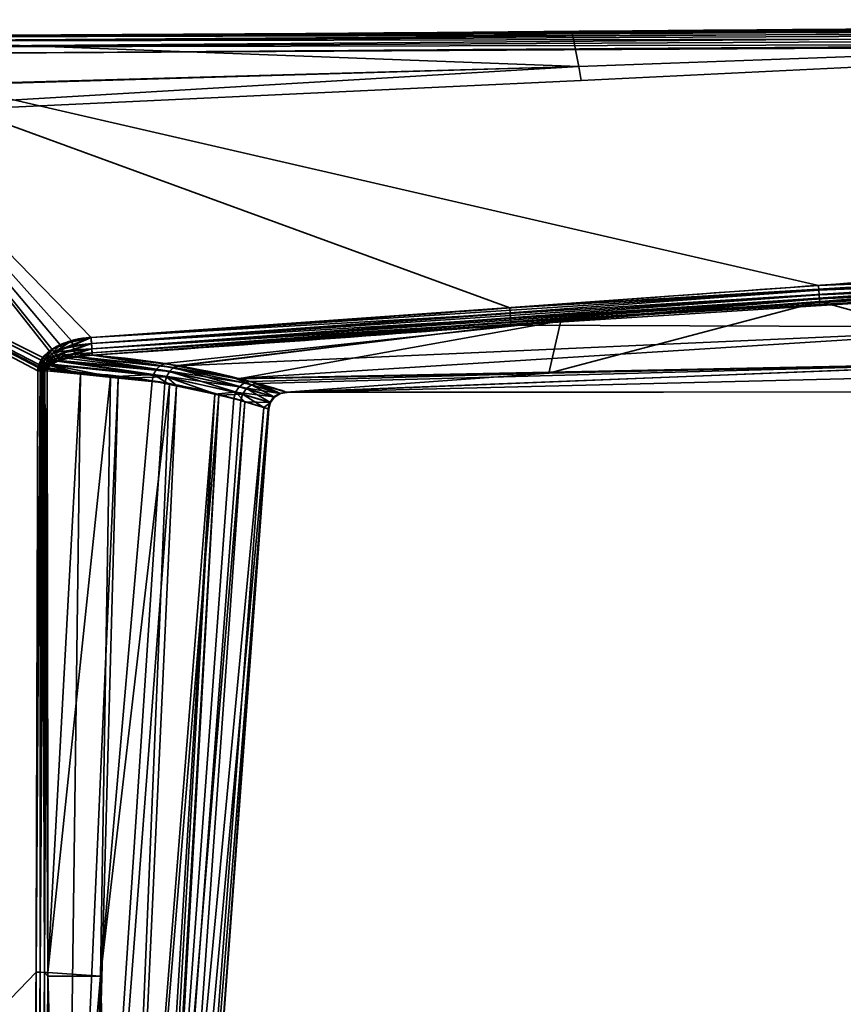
# Model space of a CAD drawing. Header units: millimetres. Extents: x -320 to 8070, y -96 to 57.
# Tile 103 of 111: x 6991 to 7014, y 27 to 54. Entities that reach past the tile are written whole.
import ezdxf

# ---------------------------------------------------------------- set-up
doc = ezdxf.new("R2010")
doc.units = ezdxf.units.MM
doc.layers.add('31', color=7, linetype='Continuous', true_color=0xffffff)

# ---------------------------------------------------------------- blocks, each defined once
blk = doc.blocks.new('UG_SURFACE_004')
at = {"layer": '31', "color": 251, "linetype": 'Continuous', "lineweight": 35}
for points in [[(7006.555, 53.789, 1114.372), (6985.74, 53.697, 1114.481), (7037.999, 53.976, 1114.655)], [(7037.999, 53.904, 1114.794), (7037.999, 53.976, 1114.655), (6985.74, 53.697, 1114.481)], [(7037.999, 53.976, 1093.346), (6985.74, 53.697, 1093.519), (7006.555, 53.789, 1093.628)], [(6985.741, 53.664, 1093.322), (6985.74, 53.697, 1093.519), (7037.999, 53.976, 1093.346)], [(6985.74, 53.697, 1114.481), (6985.741, 53.664, 1114.678), (7037.999, 53.904, 1114.794)], [(7037.999, 53.976, 1093.346), (7037.999, 53.904, 1093.206), (6985.741, 53.664, 1093.322)], [(7037.999, 53.794, 1114.905), (7037.999, 53.904, 1114.794), (6985.741, 53.664, 1114.678)], [(7037.999, 53.904, 1093.206), (7037.999, 53.794, 1093.096), (6985.741, 53.557, 1093.153)], [(6985.741, 53.557, 1093.153), (6985.741, 53.664, 1093.322), (7037.999, 53.904, 1093.206)], [(7037.999, 53.976, 1114.655), (7037.979, 54, 1114.5), (7006.555, 53.789, 1114.372)], [(7037.979, 54, 1093.5), (7006.555, 53.789, 1093.628), (7006.732, 52.855, 1098.436)], [(7006.732, 52.855, 1109.564), (7006.555, 53.789, 1114.372), (7037.979, 54, 1114.5)], [(7006.555, 53.789, 1093.628), (7037.979, 54, 1093.5), (7037.999, 53.976, 1093.346)], [(7037.979, 54, 1114.5), (7037.979, 53.999, 1109.419), (7006.732, 52.855, 1109.564)], [(7006.732, 52.855, 1098.436), (7037.979, 53.999, 1098.581), (7037.979, 54, 1093.5)], [(7037.979, 53.999, 1098.581), (7006.732, 52.855, 1098.436), (7006.801, 52.475, 1104)], [(7006.801, 52.475, 1104), (7006.732, 52.855, 1109.564), (7037.979, 53.999, 1109.419)], [(7037.979, 53.999, 1109.419), (7037.979, 53.999, 1104), (7006.801, 52.475, 1104)], [(7006.801, 52.475, 1104), (7037.979, 53.999, 1104), (7037.979, 53.999, 1098.581)], [(6985.741, 53.649, 1093.713), (6975.492, 51.979, 1098.318), (7006.732, 52.855, 1098.436)], [(7006.732, 52.855, 1109.564), (6975.492, 51.94, 1109.69), (6985.741, 53.649, 1114.287)], [(7006.555, 53.789, 1114.372), (6985.741, 53.649, 1114.287), (6985.74, 53.697, 1114.481)], [(6985.74, 53.697, 1093.519), (6985.741, 53.649, 1093.713), (7006.555, 53.789, 1093.628)], [(7038, 53.654, 1114.976), (7037.999, 53.794, 1114.905), (6985.741, 53.557, 1114.847)], [(6985.741, 53.664, 1114.678), (6985.741, 53.557, 1114.847), (7037.999, 53.794, 1114.905)], [(6985.742, 53.393, 1093.04), (6985.741, 53.557, 1093.153), (7037.999, 53.794, 1093.096)], [(7006.732, 52.855, 1098.436), (7006.555, 53.789, 1093.628), (6985.741, 53.649, 1093.713)], [(6985.741, 53.649, 1114.287), (7006.555, 53.789, 1114.372), (7006.732, 52.855, 1109.564)], [(6985.741, 53.557, 1114.847), (6985.742, 53.393, 1114.96), (7038, 53.654, 1114.976)], [(7037.999, 53.794, 1093.096), (7038, 53.654, 1093.024), (6985.742, 53.393, 1093.04)], [(7038, 53.5, 1115), (7038, 53.654, 1114.976), (6985.742, 53.393, 1114.96)], [(6985.742, 53.393, 1093.04), (7038, 53.654, 1093.024), (7038, 53.5, 1093)], [(6985.742, 53.393, 1114.96), (6985.744, 53.197, 1115), (7038, 53.5, 1115)], [(7038, 53.5, 1093), (6985.744, 53.197, 1093), (6985.742, 53.393, 1093.04)], [(7013.319, 46.841, 1115), (7046.49, 48.233, 1115), (7038, 53.5, 1115), (6985.744, 53.197, 1115)], [(6985.744, 53.197, 1093), (7038, 53.5, 1093), (7037.975, 48.234, 1093), (7004.834, 46.219, 1093)], [(6985.744, 53.197, 1115), (6975.5, 53.146, 1115), (6992.006, 44.859, 1115), (6992.256, 45.082, 1115)], [(6992.188, 45.034, 1093), (6991.955, 44.787, 1093), (6975.5, 53.146, 1093), (6985.744, 53.197, 1093)], [(6991.816, 27.953, 1115), (6991.864, 44.489, 1115), (6975.5, 53.146, 1115), (6975.5, 11, 1115)], [(6991.864, 44.489, 1115), (6991.872, 44.58, 1115), (6975.5, 53.146, 1115)], [(6991.872, 44.58, 1115), (6991.896, 44.667, 1115), (6975.5, 53.146, 1115)], [(6991.896, 44.667, 1115), (6992.006, 44.859, 1115), (6975.5, 53.146, 1115)], [(6975.5, 11, 1093), (6975.5, 53.146, 1093), (6991.864, 44.489, 1093), (6991.816, 27.953, 1093)], [(6975.5, 53.146, 1093), (6991.879, 44.612, 1093), (6991.864, 44.489, 1093)], [(6975.5, 53.146, 1093), (6991.955, 44.787, 1093), (6991.879, 44.612, 1093)], [(6985.744, 53.197, 1115), (6993.328, 45.411, 1115), (7013.319, 46.841, 1115)], [(6985.744, 53.197, 1115), (6992.786, 45.318, 1115), (6993.328, 45.411, 1115)], [(6985.744, 53.197, 1115), (6992.256, 45.082, 1115), (6992.786, 45.318, 1115)], [(6985.744, 53.197, 1093), (6992.479, 45.205, 1093), (6992.188, 45.034, 1093)], [(7004.834, 46.219, 1093), (6993.328, 45.411, 1093), (6985.744, 53.197, 1093)], [(6993.328, 45.411, 1093), (6992.479, 45.205, 1093), (6985.744, 53.197, 1093)], [(6975.488, 51.011, 1104), (7006.801, 52.475, 1104), (7006.732, 52.855, 1098.436)], [(6975.488, 51.011, 1104), (6975.492, 51.94, 1109.69), (7006.732, 52.855, 1109.564)], [(7006.732, 52.855, 1109.564), (7006.801, 52.475, 1104), (6975.488, 51.011, 1104)], [(7006.732, 52.855, 1098.436), (6975.492, 51.979, 1098.318), (6975.488, 51.011, 1104)], [(7006.801, 52.475, 1104), (6975.488, 51.011, 1104), (6975.488, 51.011, 1104)], [(7004.834, 46.219, 1093), (7037.975, 48.234, 1093), (7037.977, 48.124, 1093.012)], [(7046.49, 48.123, 1114.988), (7046.49, 48.233, 1115), (7013.319, 46.841, 1115)], [(7037.977, 48.124, 1093.012), (7004.845, 46.068, 1093.023), (7004.834, 46.219, 1093)], [(7004.855, 45.932, 1093.091), (7004.845, 46.068, 1093.023), (7037.977, 48.124, 1093.012)], [(7037.977, 48.124, 1093.012), (7037.979, 48.02, 1093.048), (7004.855, 45.932, 1093.091)], [(7004.863, 45.822, 1093.196), (7004.855, 45.932, 1093.091), (7037.979, 48.02, 1093.048)], [(7037.979, 48.02, 1093.048), (7037.981, 47.925, 1093.107), (7004.863, 45.822, 1093.196)], [(7019.769, 46.693, 1093.265), (7004.863, 45.822, 1093.196), (7037.981, 47.925, 1093.107)], [(7013.319, 46.841, 1115), (7013.33, 46.705, 1114.981), (7046.49, 48.123, 1114.988)], [(7046.49, 48.019, 1114.952), (7046.49, 48.123, 1114.988), (7013.33, 46.705, 1114.981)], [(7013.33, 46.705, 1114.981), (7013.339, 46.578, 1114.925), (7046.49, 48.019, 1114.952)], [(7046.49, 47.924, 1114.893), (7046.49, 48.019, 1114.952), (7013.339, 46.578, 1114.925)], [(7013.339, 46.578, 1114.925), (7013.346, 46.472, 1114.837), (7046.49, 47.924, 1114.893)], [(7046.49, 47.845, 1114.816), (7046.49, 47.924, 1114.893), (7013.346, 46.472, 1114.837)], [(7013.346, 46.472, 1114.837), (7013.352, 46.395, 1114.722), (7046.49, 47.845, 1114.816)], [(7046.49, 47.845, 1114.816), (7013.352, 46.395, 1114.722), (7019.504, 44.724, 1109.829)], [(7013.33, 46.705, 1114.981), (7013.319, 46.841, 1115), (6993.328, 45.411, 1115)], [(6993.328, 45.411, 1115), (6993.339, 45.242, 1114.97), (7013.33, 46.705, 1114.981)], [(7013.339, 46.578, 1114.925), (7013.33, 46.705, 1114.981), (6993.339, 45.242, 1114.97)], [(6993.339, 45.242, 1114.97), (6993.349, 45.093, 1114.885), (7013.339, 46.578, 1114.925)], [(7013.346, 46.472, 1114.837), (7013.339, 46.578, 1114.925), (6993.349, 45.093, 1114.885)], [(7019.769, 46.693, 1093.265), (7004.869, 45.75, 1093.33), (7004.863, 45.822, 1093.196)], [(7004.869, 45.75, 1093.33), (7019.769, 46.693, 1093.265), (7019.62, 45.696, 1095.484)], [(6993.349, 45.093, 1114.885), (6993.356, 44.982, 1114.754), (7013.346, 46.472, 1114.837)], [(7006.239, 45.87, 1114.677), (7013.346, 46.472, 1114.837), (6993.356, 44.982, 1114.754)], [(7005.911, 44.424, 1109.691), (7019.504, 44.724, 1109.829), (7013.352, 46.395, 1114.722)], [(7013.352, 46.395, 1114.722), (7006.239, 45.87, 1114.677), (7005.911, 44.424, 1109.691)], [(7006.239, 45.87, 1114.677), (7013.352, 46.395, 1114.722), (7013.346, 46.472, 1114.837)], [(6993.328, 45.411, 1093), (7004.834, 46.219, 1093), (7004.845, 46.068, 1093.023)], [(7004.845, 46.068, 1093.023), (6993.339, 45.242, 1093.03), (6993.328, 45.411, 1093)], [(6993.339, 45.242, 1093.03), (7004.845, 46.068, 1093.023), (7004.855, 45.932, 1093.091)], [(7004.855, 45.932, 1093.091), (6993.349, 45.093, 1093.115), (6993.339, 45.242, 1093.03)], [(6993.349, 45.093, 1093.115), (7004.855, 45.932, 1093.091), (7004.863, 45.822, 1093.196)], [(7004.863, 45.822, 1093.196), (6993.356, 44.982, 1093.246), (6993.349, 45.093, 1093.115)], [(6993.356, 44.982, 1114.754), (6993.36, 44.921, 1114.594), (7006.239, 45.87, 1114.677)], [(6993.356, 44.982, 1093.246), (7004.863, 45.822, 1093.196), (7004.869, 45.75, 1093.33)], [(7006.239, 45.87, 1114.677), (6993.36, 44.921, 1114.594), (6995.358, 44.695, 1112.794)], [(7006.239, 45.87, 1114.677), (6995.358, 44.695, 1112.794), (6997.375, 44.269, 1109.603)], [(6997.375, 44.269, 1109.603), (7005.911, 44.424, 1109.691), (7006.239, 45.87, 1114.677)], [(7004.869, 45.75, 1093.33), (6993.36, 44.921, 1093.406), (6993.356, 44.982, 1093.246)], [(6995.723, 44.635, 1095.629), (6993.36, 44.921, 1093.406), (7004.869, 45.75, 1093.33)], [(6995.759, 44.627, 1095.69), (6995.723, 44.635, 1095.629), (7004.869, 45.75, 1093.33)], [(7004.869, 45.75, 1093.33), (7019.62, 45.696, 1095.484), (6995.759, 44.627, 1095.69)], [(6997.304, 44.279, 1098.384), (6995.759, 44.627, 1095.69), (7019.62, 45.696, 1095.484)], [(7019.62, 45.696, 1095.484), (7019.505, 44.728, 1098.156), (6997.304, 44.279, 1098.384)], [(6992.786, 45.318, 1115), (6992.256, 45.082, 1115), (6992.312, 44.998, 1114.99)], [(6992.312, 44.998, 1114.99), (6992.824, 45.186, 1114.981), (6992.786, 45.318, 1115)], [(6992.528, 45.099, 1093.014), (6992.479, 45.205, 1093), (6993.328, 45.411, 1093)], [(6993.328, 45.411, 1093), (6993.339, 45.242, 1093.03), (6992.528, 45.099, 1093.014)], [(6992.574, 44.998, 1093.055), (6992.528, 45.099, 1093.014), (6993.339, 45.242, 1093.03)], [(6993.339, 45.242, 1093.03), (6993.349, 45.093, 1093.115), (6992.574, 44.998, 1093.055)], [(6993.328, 45.411, 1115), (6992.786, 45.318, 1115), (6992.824, 45.186, 1114.981)], [(6992.824, 45.186, 1114.981), (6993.339, 45.242, 1114.97), (6993.328, 45.411, 1115)], [(6993.339, 45.242, 1114.97), (6992.824, 45.186, 1114.981), (6992.858, 45.064, 1114.924)], [(6992.858, 45.064, 1114.924), (6993.349, 45.093, 1114.885), (6993.339, 45.242, 1114.97)], [(6992.019, 44.747, 1093.006), (6991.955, 44.787, 1093), (6992.188, 45.034, 1093)], [(6992.256, 45.082, 1115), (6992.006, 44.859, 1115), (6992.069, 44.809, 1114.993)], [(6992.188, 45.034, 1093), (6992.247, 44.958, 1093.009), (6992.019, 44.747, 1093.006)], [(6992.082, 44.708, 1093.023), (6992.019, 44.747, 1093.006), (6992.247, 44.958, 1093.009)], [(6992.069, 44.809, 1114.993), (6992.312, 44.998, 1114.99), (6992.256, 45.082, 1115)], [(6992.366, 44.917, 1114.959), (6992.312, 44.998, 1114.99), (6992.069, 44.809, 1114.993)], [(6992.247, 44.958, 1093.009), (6992.302, 44.884, 1093.037), (6992.082, 44.708, 1093.023)], [(6992.247, 44.958, 1093.009), (6992.188, 45.034, 1093), (6992.479, 45.205, 1093)], [(6992.479, 45.205, 1093), (6992.528, 45.099, 1093.014), (6992.247, 44.958, 1093.009)], [(6992.302, 44.884, 1093.037), (6992.247, 44.958, 1093.009), (6992.528, 45.099, 1093.014)], [(6992.528, 45.099, 1093.014), (6992.574, 44.998, 1093.055), (6992.302, 44.884, 1093.037)], [(6992.354, 44.816, 1093.082), (6992.302, 44.884, 1093.037), (6992.574, 44.998, 1093.055)], [(6992.858, 45.064, 1114.924), (6992.824, 45.186, 1114.981), (6992.312, 44.998, 1114.99)], [(6992.312, 44.998, 1114.99), (6992.366, 44.917, 1114.959), (6992.858, 45.064, 1114.924)], [(6992.574, 44.998, 1093.055), (6992.615, 44.909, 1093.121), (6992.354, 44.816, 1093.082)], [(6992.888, 44.962, 1114.835), (6992.858, 45.064, 1114.924), (6992.366, 44.917, 1114.959)], [(6992.366, 44.917, 1114.959), (6992.415, 44.843, 1114.909), (6992.888, 44.962, 1114.835)], [(6992.888, 44.962, 1114.835), (6992.415, 44.843, 1114.909), (6992.458, 44.779, 1114.843)], [(6992.458, 44.779, 1114.843), (6992.899, 44.885, 1114.723), (6992.888, 44.962, 1114.835)], [(6992.615, 44.909, 1093.121), (6992.574, 44.998, 1093.055), (6993.349, 45.093, 1093.115)], [(6993.349, 45.093, 1093.115), (6993.356, 44.982, 1093.246), (6992.615, 44.909, 1093.121)], [(6992.615, 44.909, 1093.121), (6993.356, 44.982, 1093.246), (6992.911, 44.868, 1093.282)], [(6993.349, 45.093, 1114.885), (6992.858, 45.064, 1114.924), (6992.888, 44.962, 1114.835)], [(6992.888, 44.962, 1114.835), (6993.356, 44.982, 1114.754), (6993.349, 45.093, 1114.885)], [(6993.356, 44.982, 1114.754), (6992.888, 44.962, 1114.835), (6992.909, 44.887, 1114.72)], [(6992.899, 44.885, 1114.723), (6992.909, 44.887, 1114.72), (6992.888, 44.962, 1114.835)], [(6992.909, 44.887, 1114.72), (6993.36, 44.921, 1114.594), (6993.356, 44.982, 1114.754)], [(6993.356, 44.982, 1093.246), (6993.36, 44.921, 1093.406), (6992.911, 44.868, 1093.282)], [(6998.715, 43.899, 1103.749), (7046.861, 45.079, 1098.017), (7019.407, 43.911, 1103.992)], [(7019.505, 44.728, 1098.156), (7046.861, 45.079, 1098.017), (6998.715, 43.899, 1103.749)], [(6991.946, 44.596, 1093.005), (6991.879, 44.612, 1093), (6991.955, 44.787, 1093)], [(6992.006, 44.859, 1115), (6991.896, 44.667, 1115), (6991.962, 44.644, 1114.995)], [(6991.955, 44.787, 1093), (6992.019, 44.747, 1093.006), (6991.946, 44.596, 1093.005)], [(6992.011, 44.58, 1093.019), (6991.946, 44.596, 1093.005), (6992.019, 44.747, 1093.006)], [(6991.962, 44.644, 1114.995), (6992.069, 44.809, 1114.993), (6992.006, 44.859, 1115)], [(6992.13, 44.76, 1114.974), (6992.069, 44.809, 1114.993), (6991.962, 44.644, 1114.995)], [(6991.962, 44.644, 1114.995), (6992.026, 44.62, 1114.981), (6992.13, 44.76, 1114.974)], [(6992.019, 44.747, 1093.006), (6992.082, 44.708, 1093.023), (6992.011, 44.58, 1093.019)], [(6992.073, 44.564, 1093.041), (6992.011, 44.58, 1093.019), (6992.082, 44.708, 1093.023)], [(6992.188, 44.714, 1114.943), (6992.13, 44.76, 1114.974), (6992.026, 44.62, 1114.981)], [(6992.026, 44.62, 1114.981), (6992.088, 44.598, 1114.956), (6992.188, 44.714, 1114.943)], [(6992.069, 44.809, 1114.993), (6992.13, 44.76, 1114.974), (6992.366, 44.917, 1114.959)], [(6992.082, 44.708, 1093.023), (6992.141, 44.671, 1093.051), (6992.073, 44.564, 1093.041)], [(6992.132, 44.55, 1093.073), (6992.073, 44.564, 1093.041), (6992.141, 44.671, 1093.051)], [(6992.141, 44.671, 1093.051), (6992.082, 44.708, 1093.023), (6992.302, 44.884, 1093.037)], [(6992.188, 44.714, 1114.943), (6992.088, 44.598, 1114.956), (6992.146, 44.577, 1114.924)], [(6992.415, 44.843, 1114.909), (6992.366, 44.917, 1114.959), (6992.13, 44.76, 1114.974)], [(6992.13, 44.76, 1114.974), (6992.188, 44.714, 1114.943), (6992.415, 44.843, 1114.909)], [(6992.141, 44.671, 1093.051), (6992.197, 44.636, 1093.089), (6992.132, 44.55, 1093.073)], [(6992.302, 44.884, 1093.037), (6992.354, 44.816, 1093.082), (6992.141, 44.671, 1093.051)], [(6992.225, 44.653, 1093.096), (6992.141, 44.671, 1093.051), (6992.354, 44.816, 1093.082)], [(6992.225, 44.653, 1093.096), (6992.197, 44.636, 1093.089), (6992.141, 44.671, 1093.051)], [(6992.146, 44.577, 1114.924), (6992.223, 44.653, 1114.904), (6992.188, 44.714, 1114.943)], [(6992.415, 44.843, 1114.909), (6992.188, 44.714, 1114.943), (6992.241, 44.671, 1114.899)], [(6992.223, 44.653, 1114.904), (6992.241, 44.671, 1114.899), (6992.188, 44.714, 1114.943)], [(6992.241, 44.671, 1114.899), (6992.223, 44.653, 1114.904), (6995.047, 44.388, 1112.559)], [(6992.354, 44.816, 1093.082), (6992.399, 44.756, 1093.142), (6992.225, 44.653, 1093.096)], [(6995.397, 44.33, 1095.852), (6992.225, 44.653, 1093.096), (6992.399, 44.756, 1093.142)], [(6992.241, 44.671, 1114.899), (6992.458, 44.779, 1114.843), (6992.415, 44.843, 1114.909)], [(6992.458, 44.779, 1114.843), (6992.241, 44.671, 1114.899), (6995.047, 44.388, 1112.559)], [(6992.399, 44.756, 1093.142), (6992.354, 44.816, 1093.082), (6992.615, 44.909, 1093.121)], [(6992.615, 44.909, 1093.121), (6992.649, 44.837, 1093.208), (6992.399, 44.756, 1093.142)], [(6995.479, 44.476, 1095.806), (6992.399, 44.756, 1093.142), (6992.649, 44.837, 1093.208)], [(6992.399, 44.756, 1093.142), (6995.479, 44.476, 1095.806), (6995.397, 44.33, 1095.852)], [(6992.899, 44.885, 1114.723), (6992.458, 44.779, 1114.843), (6995.124, 44.534, 1112.608)], [(6995.047, 44.388, 1112.559), (6995.124, 44.534, 1112.608), (6992.458, 44.779, 1114.843)], [(6992.911, 44.868, 1093.282), (6992.649, 44.837, 1093.208), (6992.615, 44.909, 1093.121)], [(6995.479, 44.476, 1095.806), (6992.649, 44.837, 1093.208), (6992.911, 44.868, 1093.282)], [(6992.909, 44.887, 1114.72), (6992.899, 44.885, 1114.723), (6995.233, 44.64, 1112.689)], [(6995.124, 44.534, 1112.608), (6995.233, 44.64, 1112.689), (6992.899, 44.885, 1114.723)], [(6993.36, 44.921, 1114.594), (6992.909, 44.887, 1114.72), (6995.233, 44.64, 1112.689)], [(6995.592, 44.582, 1095.728), (6992.911, 44.868, 1093.282), (6993.36, 44.921, 1093.406)], [(6992.911, 44.868, 1093.282), (6995.592, 44.582, 1095.728), (6995.479, 44.476, 1095.806)], [(6995.233, 44.64, 1112.689), (6995.358, 44.695, 1112.794), (6993.36, 44.921, 1114.594)], [(6993.36, 44.921, 1093.406), (6995.723, 44.635, 1095.629), (6995.592, 44.582, 1095.728)], [(6997.375, 44.269, 1109.603), (6995.358, 44.695, 1112.794), (6995.233, 44.64, 1112.689)], [(6997.909, 44.143, 1099.438), (6997.304, 44.279, 1098.384), (7019.505, 44.728, 1098.156)], [(6998.715, 43.899, 1103.749), (6997.909, 44.143, 1099.438), (7019.505, 44.728, 1098.156)], [(7019.407, 43.911, 1103.992), (7019.504, 44.724, 1109.829), (6998.693, 43.906, 1104.805)], [(6998.693, 43.906, 1104.805), (7019.504, 44.724, 1109.829), (7005.911, 44.424, 1109.691)], [(6991.931, 44.489, 1114.994), (6991.816, 27.953, 1115), (6991.933, 27.953, 1114.986)], [(6991.931, 44.489, 1114.994), (6991.864, 44.489, 1115), (6991.816, 27.953, 1115)], [(6991.816, 27.953, 1093), (6991.864, 44.489, 1093), (6991.931, 44.489, 1093.006)], [(6991.931, 44.489, 1093.006), (6991.933, 27.953, 1093.014), (6991.816, 27.953, 1093)], [(6991.931, 44.489, 1093.006), (6991.864, 44.489, 1093), (6991.879, 44.612, 1093)], [(6991.872, 44.58, 1115), (6991.864, 44.489, 1115), (6991.931, 44.489, 1114.994)], [(6991.896, 44.667, 1115), (6991.872, 44.58, 1115), (6991.939, 44.568, 1114.995)], [(6991.931, 44.489, 1114.994), (6991.939, 44.568, 1114.995), (6991.872, 44.58, 1115)], [(6991.879, 44.612, 1093), (6991.946, 44.596, 1093.005), (6991.931, 44.489, 1093.006)], [(6991.939, 44.568, 1114.995), (6991.962, 44.644, 1114.995), (6991.896, 44.667, 1115)], [(6991.953, 44.489, 1093.008), (6991.931, 44.489, 1093.006), (6991.946, 44.596, 1093.005)], [(6991.939, 44.568, 1114.995), (6991.931, 44.489, 1114.994), (6991.953, 44.489, 1114.992)], [(6991.933, 27.953, 1114.986), (6991.953, 44.489, 1114.992), (6991.931, 44.489, 1114.994)], [(6991.931, 44.489, 1093.006), (6991.953, 44.489, 1093.008), (6991.933, 27.953, 1093.014)], [(6991.933, 27.953, 1114.986), (6992.044, 27.952, 1114.944), (6992.039, 44.489, 1114.968)], [(6992.039, 44.489, 1114.968), (6991.996, 44.489, 1114.98), (6991.933, 27.953, 1114.986)], [(6991.996, 44.489, 1114.98), (6991.953, 44.489, 1114.992), (6991.933, 27.953, 1114.986)], [(6991.933, 27.953, 1093.014), (6991.953, 44.489, 1093.008), (6991.996, 44.489, 1093.02)], [(6991.996, 44.489, 1093.02), (6992.044, 27.952, 1093.055), (6991.933, 27.953, 1093.014)], [(6992.026, 44.62, 1114.981), (6991.962, 44.644, 1114.995), (6991.939, 44.568, 1114.995)], [(6991.939, 44.568, 1114.995), (6992.004, 44.556, 1114.982), (6992.026, 44.62, 1114.981)], [(6992.004, 44.556, 1114.982), (6991.939, 44.568, 1114.995), (6991.953, 44.489, 1114.992)], [(6991.946, 44.596, 1093.005), (6992.011, 44.58, 1093.019), (6991.996, 44.489, 1093.02)], [(6991.996, 44.489, 1093.02), (6991.953, 44.489, 1093.008), (6991.946, 44.596, 1093.005)], [(6991.953, 44.489, 1114.992), (6991.996, 44.489, 1114.98), (6992.004, 44.556, 1114.982)], [(6992.039, 44.489, 1093.032), (6991.996, 44.489, 1093.02), (6992.011, 44.58, 1093.019)], [(6992.004, 44.556, 1114.982), (6991.996, 44.489, 1114.98), (6992.039, 44.489, 1114.968)], [(6991.996, 44.489, 1093.02), (6992.039, 44.489, 1093.032), (6992.044, 27.952, 1093.055)], [(6992.088, 44.598, 1114.956), (6992.026, 44.62, 1114.981), (6992.004, 44.556, 1114.982)], [(6992.004, 44.556, 1114.982), (6992.067, 44.544, 1114.959), (6992.088, 44.598, 1114.956)], [(6992.039, 44.489, 1114.968), (6992.067, 44.544, 1114.959), (6992.004, 44.556, 1114.982)], [(6992.039, 44.489, 1093.032), (6992.011, 44.58, 1093.019), (6992.073, 44.564, 1093.041)], [(6992.073, 44.564, 1093.041), (6992.059, 44.488, 1093.041), (6992.039, 44.489, 1093.032)], [(6992.039, 44.489, 1114.968), (6992.059, 44.488, 1114.959), (6992.067, 44.544, 1114.959)], [(6992.059, 44.488, 1114.959), (6992.039, 44.489, 1114.968), (6992.044, 27.952, 1114.944)], [(6992.044, 27.952, 1093.055), (6992.039, 44.489, 1093.032), (6992.059, 44.488, 1093.041)], [(6992.044, 27.952, 1114.944), (6992.143, 27.952, 1114.878), (6992.12, 44.488, 1114.93)], [(6992.12, 44.488, 1114.93), (6992.059, 44.488, 1114.959), (6992.044, 27.952, 1114.944)], [(6992.059, 44.488, 1093.041), (6992.143, 27.952, 1093.122), (6992.044, 27.952, 1093.055)], [(6992.12, 44.488, 1093.07), (6992.059, 44.488, 1093.041), (6992.073, 44.564, 1093.041)], [(6992.067, 44.544, 1114.959), (6992.059, 44.488, 1114.959), (6992.12, 44.488, 1114.93)], [(6992.059, 44.488, 1093.041), (6992.12, 44.488, 1093.07), (6992.143, 27.952, 1093.122)], [(6992.088, 44.598, 1114.956), (6992.067, 44.544, 1114.959), (6992.126, 44.534, 1114.928)], [(6992.12, 44.488, 1114.93), (6992.126, 44.534, 1114.928), (6992.067, 44.544, 1114.959)], [(6992.073, 44.564, 1093.041), (6992.132, 44.55, 1093.073), (6992.12, 44.488, 1093.07)], [(6992.126, 44.534, 1114.928), (6992.146, 44.577, 1114.924), (6992.088, 44.598, 1114.956)], [(6993.038, 44.396, 1093.862), (6992.12, 44.488, 1093.07), (6992.132, 44.55, 1093.073)], [(6992.126, 44.534, 1114.928), (6992.12, 44.488, 1114.93), (6993.859, 44.327, 1113.496)], [(6993.859, 44.327, 1113.496), (6992.12, 44.488, 1114.93), (6992.143, 27.952, 1114.878)], [(6992.143, 27.952, 1093.122), (6992.12, 44.488, 1093.07), (6993.038, 44.396, 1093.862)], [(6992.146, 44.577, 1114.924), (6992.126, 44.534, 1114.928), (6993.859, 44.327, 1113.496)], [(6992.132, 44.55, 1093.073), (6992.197, 44.636, 1093.089), (6993.038, 44.396, 1093.862)], [(6993.859, 44.327, 1113.496), (6992.223, 44.653, 1114.904), (6992.146, 44.577, 1114.924)], [(6992.197, 44.636, 1093.089), (6992.225, 44.653, 1093.096), (6993.038, 44.396, 1093.862)], [(6993.859, 44.327, 1113.496), (6995.047, 44.388, 1112.559), (6992.223, 44.653, 1114.904)], [(6992.225, 44.653, 1093.096), (6995.397, 44.33, 1095.852), (6994.072, 44.292, 1094.753)], [(6994.072, 44.292, 1094.753), (6993.038, 44.396, 1093.862), (6992.225, 44.653, 1093.096)], [(6997.401, 44.055, 1108.97), (6995.124, 44.534, 1112.608), (6995.047, 44.388, 1112.559)], [(6997.542, 44.157, 1109.016), (6995.233, 44.64, 1112.689), (6995.124, 44.534, 1112.608)], [(6995.124, 44.534, 1112.608), (6997.401, 44.055, 1108.97), (6997.542, 44.157, 1109.016)], [(6995.233, 44.64, 1112.689), (6997.542, 44.157, 1109.016), (6997.375, 44.269, 1109.603)], [(6997.493, 43.854, 1099.558), (6995.397, 44.33, 1095.852), (6995.479, 44.476, 1095.806)], [(6997.596, 44.001, 1099.536), (6995.479, 44.476, 1095.806), (6995.592, 44.582, 1095.728)], [(6995.479, 44.476, 1095.806), (6997.596, 44.001, 1099.536), (6997.493, 43.854, 1099.558)], [(6995.592, 44.582, 1095.728), (6995.723, 44.635, 1095.629), (6995.759, 44.627, 1095.69)], [(6995.592, 44.582, 1095.728), (6995.759, 44.627, 1095.69), (6997.304, 44.279, 1098.384)], [(6997.304, 44.279, 1098.384), (6997.741, 44.102, 1099.494), (6995.592, 44.582, 1095.728)], [(6995.592, 44.582, 1095.728), (6997.741, 44.102, 1099.494), (6997.596, 44.001, 1099.536)], [(7005.911, 44.424, 1109.691), (6997.375, 44.269, 1109.603), (6997.706, 44.199, 1109.079)], [(7005.911, 44.424, 1109.691), (6997.706, 44.199, 1109.079), (6998.693, 43.906, 1104.805)], [(6992.143, 27.952, 1093.122), (6993.038, 44.396, 1093.862), (6992.597, 11, 1094.039)], [(6992.143, 27.952, 1114.878), (6993.587, 27.845, 1113.426), (6993.859, 44.327, 1113.496)], [(6992.597, 11, 1094.039), (6993.038, 44.396, 1093.862), (6994.072, 44.292, 1094.753)], [(6994.072, 44.292, 1094.753), (6993.164, 11, 1095.113), (6992.597, 11, 1094.039)], [(6993.164, 11, 1095.113), (6994.072, 44.292, 1094.753), (6995.357, 44.162, 1095.86)], [(6993.164, 11, 1095.113), (6995.357, 44.162, 1095.86), (6995.674, 44.089, 1096.421)], [(6995.008, 44.22, 1112.548), (6993.859, 44.327, 1113.496), (6993.587, 27.845, 1113.426)], [(6993.587, 27.845, 1113.426), (6995.488, 44.116, 1111.778), (6995.008, 44.22, 1112.548)], [(6993.859, 44.327, 1113.496), (6995.008, 44.22, 1112.548), (6995.047, 44.388, 1112.559)], [(6995.397, 44.33, 1095.852), (6995.357, 44.162, 1095.86), (6994.072, 44.292, 1094.753)], [(6995.047, 44.388, 1112.559), (6995.008, 44.22, 1112.548), (6995.488, 44.116, 1111.778)], [(6997.3, 43.908, 1108.945), (6995.047, 44.388, 1112.559), (6995.488, 44.116, 1111.778), (6996.734, 43.846, 1109.778)], [(6995.047, 44.388, 1112.559), (6997.3, 43.908, 1108.945), (6997.401, 44.055, 1108.97)], [(6995.674, 44.089, 1096.421), (6995.357, 44.162, 1095.86), (6995.397, 44.33, 1095.852)], [(6995.397, 44.33, 1095.852), (6997.493, 43.854, 1099.558), (6996.836, 43.82, 1098.477)], [(6996.836, 43.82, 1098.477), (6995.674, 44.089, 1096.421), (6995.397, 44.33, 1095.852)], [(6997.304, 44.279, 1098.384), (6997.909, 44.143, 1099.438), (6997.741, 44.102, 1099.494)], [(6997.542, 44.157, 1109.016), (6997.706, 44.199, 1109.079), (6997.375, 44.269, 1109.603)], [(6998.51, 43.872, 1104.795), (6997.542, 44.157, 1109.016), (6997.401, 44.055, 1108.97)], [(6997.706, 44.199, 1109.079), (6997.542, 44.157, 1109.016), (6998.51, 43.872, 1104.795)], [(6998.51, 43.872, 1104.795), (6998.693, 43.906, 1104.805), (6997.706, 44.199, 1109.079)], [(6998.532, 43.865, 1103.752), (6997.741, 44.102, 1099.494), (6997.909, 44.143, 1099.438)], [(6997.909, 44.143, 1099.438), (6998.715, 43.899, 1103.749), (6998.532, 43.865, 1103.752)], [(6995.674, 44.089, 1096.421), (6994.147, 11, 1096.977), (6993.164, 11, 1095.113)], [(6994.106, 11, 1111.273), (6995.488, 44.116, 1111.778), (6993.587, 27.845, 1113.426)], [(6996.734, 43.846, 1109.778), (6995.488, 44.116, 1111.778), (6994.106, 11, 1111.273)], [(6994.147, 11, 1096.977), (6995.674, 44.089, 1096.421), (6996.836, 43.82, 1098.477)], [(6996.734, 43.846, 1109.778), (6997.252, 43.733, 1108.945), (6997.3, 43.908, 1108.945)], [(6997.3, 43.908, 1108.945), (6997.252, 43.733, 1108.945), (6997.555, 43.64, 1107.609)], [(6998.353, 43.773, 1104.787), (6997.401, 44.055, 1108.97), (6997.3, 43.908, 1108.945)], [(6998.242, 43.623, 1104.784), (6997.3, 43.908, 1108.945), (6997.555, 43.64, 1107.609)], [(6997.3, 43.908, 1108.945), (6998.242, 43.623, 1104.784), (6998.353, 43.773, 1104.787)], [(6997.401, 44.055, 1108.97), (6998.353, 43.773, 1104.787), (6998.51, 43.872, 1104.795)], [(6998.263, 43.616, 1103.756), (6997.493, 43.854, 1099.558), (6997.596, 44.001, 1099.536)], [(6998.374, 43.766, 1103.755), (6997.596, 44.001, 1099.536), (6997.741, 44.102, 1099.494)], [(6997.596, 44.001, 1099.536), (6998.374, 43.766, 1103.755), (6998.263, 43.616, 1103.756)], [(6997.741, 44.102, 1099.494), (6998.532, 43.865, 1103.752), (6998.374, 43.766, 1103.755)], [(6998.532, 43.865, 1103.752), (6998.51, 43.872, 1104.795), (6998.353, 43.773, 1104.787)], [(6998.353, 43.773, 1104.787), (6998.374, 43.766, 1103.755), (6998.532, 43.865, 1103.752)], [(6998.71, 43.901, 1103.992), (6998.693, 43.906, 1104.805), (6998.51, 43.872, 1104.795)], [(6998.51, 43.872, 1104.795), (6998.532, 43.865, 1103.752), (6998.71, 43.901, 1103.992)], [(6998.532, 43.865, 1103.752), (6998.715, 43.899, 1103.749), (6998.71, 43.901, 1103.992)], [(6998.693, 43.906, 1104.805), (6998.71, 43.901, 1103.992), (7019.407, 43.911, 1103.992)], [(7019.407, 43.911, 1103.992), (6998.71, 43.901, 1103.992), (6998.715, 43.899, 1103.749)], [(6994.106, 11, 1111.273), (6994.7, 11, 1110.199), (6996.734, 43.846, 1109.778)], [(6996.836, 43.82, 1098.477), (6994.934, 11, 1098.47), (6994.147, 11, 1096.977)], [(6994.7, 11, 1110.199), (6994.863, 11, 1109.341), (6996.734, 43.846, 1109.778)], [(6997.252, 43.733, 1108.945), (6996.734, 43.846, 1109.778), (6994.863, 11, 1109.341)], [(6997.555, 43.64, 1107.609), (6997.252, 43.733, 1108.945), (6994.863, 11, 1109.341)], [(6994.863, 11, 1109.341), (6995.258, 11, 1107.254), (6997.555, 43.64, 1107.609)], [(6996.836, 43.82, 1098.477), (6994.996, 11, 1098.883), (6994.934, 11, 1098.47)], [(6994.996, 11, 1098.883), (6996.836, 43.82, 1098.477), (6997.445, 43.678, 1099.557)], [(6994.996, 11, 1098.883), (6997.445, 43.678, 1099.557), (6998.074, 43.481, 1102.985)], [(6998.194, 43.443, 1104.784), (6997.555, 43.64, 1107.609), (6995.258, 11, 1107.254)], [(6997.493, 43.854, 1099.558), (6997.445, 43.678, 1099.557), (6996.836, 43.82, 1098.477)], [(6998.074, 43.481, 1102.985), (6997.445, 43.678, 1099.557), (6997.493, 43.854, 1099.558)], [(6997.493, 43.854, 1099.558), (6998.263, 43.616, 1103.756), (6998.074, 43.481, 1102.985)], [(6997.555, 43.64, 1107.609), (6998.194, 43.443, 1104.784), (6998.242, 43.623, 1104.784)], [(6998.263, 43.616, 1103.756), (6998.215, 43.436, 1103.755), (6998.074, 43.481, 1102.985)], [(6998.263, 43.616, 1103.756), (6998.242, 43.623, 1104.784), (6998.194, 43.443, 1104.784)], [(6998.194, 43.443, 1104.784), (6998.215, 43.436, 1103.755), (6998.263, 43.616, 1103.756)], [(6998.374, 43.766, 1103.755), (6998.353, 43.773, 1104.787), (6998.242, 43.623, 1104.784)], [(6998.242, 43.623, 1104.784), (6998.263, 43.616, 1103.756), (6998.374, 43.766, 1103.755)], [(6998.074, 43.481, 1102.985), (6995.627, 11, 1103.094), (6994.996, 11, 1098.883)], [(6995.258, 11, 1107.254), (6995.812, 11, 1104.328), (6998.194, 43.443, 1104.784)], [(6995.627, 11, 1103.094), (6998.074, 43.481, 1102.985), (6998.215, 43.436, 1103.755)], [(6995.812, 11, 1104.328), (6995.627, 11, 1103.094), (6998.215, 43.436, 1103.755)], [(6998.215, 43.436, 1103.755), (6998.194, 43.443, 1104.784), (6995.812, 11, 1104.328)], [(6975.5, 11, 1115), (6991.756, 11, 1115), (6991.816, 27.953, 1115)], [(6991.816, 27.953, 1093), (6991.756, 11, 1093), (6975.5, 11, 1093)], [(6991.816, 27.953, 1115), (6991.756, 11, 1115), (6991.875, 11, 1114.986)], [(6991.756, 11, 1093), (6991.816, 27.953, 1093), (6991.933, 27.953, 1093.014)], [(6991.933, 27.953, 1093.014), (6991.906, 11, 1093.026), (6991.756, 11, 1093)], [(6991.875, 11, 1114.986), (6991.933, 27.953, 1114.986), (6991.816, 27.953, 1115)], [(6991.875, 11, 1114.986), (6991.904, 11, 1114.973), (6991.933, 27.953, 1114.986)], [(6992.044, 27.952, 1114.944), (6991.933, 27.953, 1114.986), (6991.904, 11, 1114.973)], [(6991.904, 11, 1114.973), (6992.029, 11, 1114.919), (6992.044, 27.952, 1114.944)], [(6991.921, 11, 1093.028), (6991.906, 11, 1093.026), (6991.933, 27.953, 1093.014)], [(6991.921, 11, 1093.028), (6991.933, 27.953, 1093.014), (6992.044, 27.952, 1093.055)], [(6992.044, 27.952, 1093.055), (6992.04, 11, 1093.094), (6991.921, 11, 1093.028)], [(6992.029, 11, 1114.919), (6992.041, 11, 1114.908), (6992.044, 27.952, 1114.944)], [(6992.068, 11, 1093.11), (6992.04, 11, 1093.094), (6992.044, 27.952, 1093.055)], [(6992.143, 27.845, 1114.878), (6992.044, 27.952, 1114.944), (6992.041, 11, 1114.908)], [(6992.143, 27.845, 1114.878), (6992.143, 27.952, 1114.878), (6992.044, 27.952, 1114.944)], [(6992.068, 11, 1093.11), (6992.044, 27.952, 1093.055), (6992.143, 27.952, 1093.122)], [(6992.143, 27.952, 1093.122), (6992.152, 11, 1093.195), (6992.068, 11, 1093.11)], [(6992.597, 11, 1094.039), (6992.152, 11, 1093.195), (6992.143, 27.952, 1093.122)], [(6992.143, 27.952, 1114.878), (6992.143, 27.845, 1114.878), (6993.587, 27.845, 1113.426)], [(6992.041, 11, 1114.908), (6992.152, 11, 1114.805), (6992.143, 27.845, 1114.878)], [(6993.587, 27.845, 1113.426), (6992.143, 27.845, 1114.878), (6992.152, 11, 1114.805)], [(6992.152, 11, 1114.805), (6993.062, 11, 1113.16), (6993.587, 27.845, 1113.426)], [(6993.587, 27.845, 1113.426), (6993.062, 11, 1113.16), (6994.106, 11, 1111.273)]]:
    blk.add_3dface(points, dxfattribs=at)

msp = doc.modelspace()

# ---------------------------------------------------------------- linework, layer by layer
at = {"layer": '31', "color": 251, "linetype": 'Continuous', "lineweight": 35, "extrusion": (0.997886, 0.064982, -3.60723e-15)}
for centre, start, end in [((-409.126, 1114.5, 6981.498), 90, 169.2091), ((-409.126, 1093.5, 6981.498), 190.7909, 270)]:
    msp.add_arc(centre, 0.5, start, end, dxfattribs=at)
at = {"layer": '31', "color": 251, "linetype": 'Continuous', "lineweight": 35, "extrusion": (0.002638, 0.999997, 0)}
for centre, start, end in [((-6991.722, 1114.5, 62.934), 90, 120.747), ((-6991.722, 1093.5, 62.934), 239.253, 270)]:
    msp.add_arc(centre, 0.5, start, end, dxfattribs=at)
at = {"layer": '31', "color": 251, "linetype": 'Continuous', "lineweight": 35}
for points, knots in [([(6975.498, 53.587, 1114.264), (6985.915, 53.633, 1114.28), (6996.332, 53.74, 1114.321), (7017.165, 53.913, 1114.421), (7027.581, 53.973, 1114.474), (7048.415, 54.027, 1114.526), (7058.832, 54.074, 1114.58), (7079.666, 54.132, 1114.685), (7090.082, 54.143, 1114.73), (7100.499, 54.146, 1114.747)], [0, 0, 0, 0, 0.25, 0.25, 0.5, 0.5, 0.75, 0.75, 1, 1, 1, 1]), ([(7100.499, 54.146, 1093.253), (7090.082, 54.143, 1093.27), (7079.666, 54.132, 1093.315), (7058.832, 54.074, 1093.42), (7048.415, 54.027, 1093.474), (7027.581, 53.973, 1093.526), (7017.165, 53.913, 1093.579), (6996.332, 53.74, 1093.679), (6985.915, 53.633, 1093.72), (6975.498, 53.587, 1093.736)], [0, 0, 0, 0, 0.25, 0.25, 0.5, 0.5, 0.75, 0.75, 1, 1, 1, 1]), ([(6975.5, 53.146, 1093), (6985.917, 53.183, 1093), (6996.333, 53.27, 1093), (7017.166, 53.416, 1093), (7027.583, 53.473, 1093), (7058.833, 53.554, 1093), (7079.666, 53.685, 1093), (7100.5, 53.711, 1093)], [0, 0, 0, 0, 0.25, 0.25, 0.5, 0.5, 1, 1, 1, 1]), ([(7100.5, 53.711, 1115), (7079.666, 53.685, 1115), (7058.833, 53.554, 1115), (7027.583, 53.473, 1115), (7017.166, 53.416, 1115), (6996.333, 53.27, 1115), (6985.917, 53.183, 1115), (6975.5, 53.146, 1115)], [0, 0, 0, 0, 0.5, 0.5, 0.75, 0.75, 1, 1, 1, 1]), ([(6993.328, 45.411, 1115), (7002.246, 45.992, 1115), (7011.155, 46.719, 1115), (7024.53, 47.608, 1115), (7028.99, 47.857, 1115), (7035.682, 48.169, 1115), (7037.914, 48.253, 1115), (7042.385, 48.242, 1115), (7044.621, 48.232, 1115), (7064.737, 48.247, 1115), (7082.619, 48.237, 1115), (7100.5, 48.235, 1115)], [0, 0, 0, 0, 0.25, 0.25, 0.375, 0.375, 0.4375, 0.4375, 0.5, 0.5, 1, 1, 1, 1]), ([(7100.5, 48.235, 1093), (7082.617, 48.237, 1093), (7064.735, 48.247, 1093), (7044.617, 48.232, 1093), (7042.382, 48.242, 1093), (7037.911, 48.253, 1093), (7035.677, 48.169, 1093), (7028.983, 47.857, 1093), (7024.523, 47.607, 1093), (7011.151, 46.719, 1093), (7002.244, 45.992, 1093), (6993.328, 45.411, 1093)], [0, 0, 0, 0, 0.5, 0.5, 0.5625, 0.5625, 0.625, 0.625, 0.75, 0.75, 1, 1, 1, 1]), ([(7100.5, 47.848, 1114.816), (7082.622, 47.849, 1114.816), (7064.745, 47.86, 1114.816), (7044.632, 47.844, 1114.816), (7042.397, 47.854, 1114.816), (7037.927, 47.866, 1114.817), (7035.696, 47.778, 1114.812), (7029.006, 47.454, 1114.795), (7024.548, 47.193, 1114.779), (7011.18, 46.266, 1114.716), (7002.275, 45.512, 1114.651), (6993.36, 44.921, 1114.594)], [0, 0, 0, 0, 0.5, 0.5, 0.5625, 0.5625, 0.625, 0.625, 0.75, 0.75, 1, 1, 1, 1]), ([(6993.36, 44.921, 1093.406), (7002.273, 45.512, 1093.349), (7011.174, 46.265, 1093.284), (7024.54, 47.192, 1093.221), (7028.999, 47.453, 1093.205), (7035.691, 47.778, 1093.188), (7037.924, 47.866, 1093.183), (7042.394, 47.854, 1093.184), (7044.628, 47.844, 1093.184), (7064.742, 47.86, 1093.184), (7082.621, 47.849, 1093.184), (7100.5, 47.848, 1093.184)], [0, 0, 0, 0, 0.25, 0.25, 0.375, 0.375, 0.4375, 0.4375, 0.5, 0.5, 1, 1, 1, 1]), ([(6991.864, 44.489, 1115), (6991.864, 44.549, 1115), (6991.876, 44.611, 1115), (6991.921, 44.737, 1115), (6991.96, 44.801, 1115), (6992.076, 44.946, 1115), (6992.163, 45.02, 1115), (6992.417, 45.189, 1115), (6992.6, 45.265, 1115), (6992.962, 45.369, 1115), (6993.145, 45.399, 1115), (6993.328, 45.411, 1115)], [0, 0, 0, 0, 0.096721, 0.096721, 0.214423, 0.214423, 0.394065, 0.394065, 0.705671, 0.705671, 1, 1, 1, 1]), ([(6993.328, 45.411, 1093), (6993.015, 45.391, 1093), (6992.712, 45.322, 1093), (6992.29, 45.112, 1093), (6992.157, 45.024, 1093), (6991.944, 44.797, 1093), (6991.864, 44.648, 1093), (6991.864, 44.489, 1093)], [0, 0, 0, 0, 0.5, 0.5, 0.75, 0.75, 1, 1, 1, 1]), ([(6993.36, 44.921, 1114.594), (6993.209, 44.919, 1114.637), (6993.059, 44.908, 1114.679), (6992.757, 44.865, 1114.763), (6992.604, 44.832, 1114.804), (6992.382, 44.751, 1114.863), (6992.307, 44.718, 1114.882), (6992.225, 44.66, 1114.904), (6992.21, 44.648, 1114.908), (6992.177, 44.618, 1114.916), (6992.159, 44.599, 1114.92), (6992.139, 44.566, 1114.925), (6992.133, 44.553, 1114.927), (6992.122, 44.524, 1114.929), (6992.119, 44.506, 1114.93), (6992.12, 44.488, 1114.93)], [0, 0, 0, 0, 0.32854, 0.32854, 0.66503, 0.66503, 0.839481, 0.839481, 0.880866, 0.880866, 0.934487, 0.934487, 0.963019, 0.963019, 1, 1, 1, 1]), ([(6993.36, 44.921, 1093.406), (6993.122, 44.918, 1093.338), (6992.881, 44.894, 1093.271), (6992.564, 44.816, 1093.186), (6992.48, 44.79, 1093.163), (6992.327, 44.726, 1093.123), (6992.255, 44.689, 1093.104), (6992.18, 44.621, 1093.085), (6992.165, 44.605, 1093.081), (6992.144, 44.575, 1093.076), (6992.137, 44.563, 1093.074), (6992.125, 44.535, 1093.071), (6992.121, 44.519, 1093.07), (6992.12, 44.498, 1093.07), (6992.12, 44.493, 1093.07), (6992.12, 44.488, 1093.07)], [0, 0, 0, 0, 0.52176, 0.52176, 0.710692, 0.710692, 0.880314, 0.880314, 0.927377, 0.927377, 0.956353, 0.956353, 0.990365, 0.990365, 1, 1, 1, 1]), ([(6993.36, 44.921, 1114.594), (6995.036, 44.797, 1113.371), (6996.387, 44.532, 1111.772), (6998.229, 44.073, 1108.12), (6998.718, 43.898, 1106.074), (6998.717, 43.899, 1102.957), (6998.596, 43.939, 1101.935), (6998.125, 44.083, 1099.945), (6997.767, 44.188, 1098.963), (6996.39, 44.532, 1096.233), (6995.037, 44.797, 1094.629), (6993.36, 44.921, 1093.406)], [0, 0, 0, 0, 0.25, 0.25, 0.5, 0.5, 0.625, 0.625, 0.75, 0.75, 1, 1, 1, 1]), ([(6991.864, 44.489, 1093), (6991.85, 38.977, 1093), (6991.833, 33.465, 1093), (6991.797, 22.302, 1093), (6991.777, 16.651, 1093), (6991.756, 11, 1093)], [0, 0, 0, 0, 0.493777, 0.493777, 1, 1, 1, 1]), ([(6991.756, 11, 1115), (6991.777, 16.651, 1115), (6991.797, 22.302, 1115), (6991.833, 33.465, 1115), (6991.85, 38.977, 1115), (6991.864, 44.489, 1115)], [0, 0, 0, 0, 0.506223, 0.506223, 1, 1, 1, 1]), ([(6992.12, 44.488, 1093.07), (6993.07, 44.458, 1093.636), (6993.92, 44.377, 1094.311), (6995.432, 44.163, 1095.876), (6996.087, 44.028, 1096.767), (6997.135, 43.774, 1098.661), (6997.542, 43.652, 1099.692), (6998.079, 43.484, 1101.803), (6998.217, 43.436, 1102.888), (6998.218, 43.435, 1105.098), (6998.08, 43.483, 1106.192), (6997.545, 43.651, 1108.299), (6997.138, 43.773, 1109.332), (6995.567, 44.155, 1112.177), (6994.02, 44.427, 1113.799), (6992.12, 44.488, 1114.93)], [0, 0, 0, 0, 0.125, 0.125, 0.25, 0.25, 0.375, 0.375, 0.5, 0.5, 0.625, 0.625, 0.75, 0.75, 1, 1, 1, 1]), ([(6992.152, 11, 1093.195), (6992.153, 16.651, 1093.168), (6992.149, 22.301, 1093.143), (6992.137, 33.464, 1093.101), (6992.129, 38.976, 1093.084), (6992.12, 44.488, 1093.07)], [0, 0, 0, 0, 0.506202, 0.506202, 1, 1, 1, 1]), ([(6992.12, 44.488, 1114.93), (6992.129, 38.976, 1114.916), (6992.137, 33.464, 1114.899), (6992.149, 22.301, 1114.857), (6992.153, 16.651, 1114.832), (6992.152, 11, 1114.805)], [0, 0, 0, 0, 0.493798, 0.493798, 1, 1, 1, 1])]:
    msp.add_open_spline(points, degree=3, knots=knots, dxfattribs=at)

# ---------------------------------------------------------------- block references
msp.add_blockref('UG_SURFACE_004', (0, 0), dxfattribs=at)

doc.saveas('drawing.dxf')
